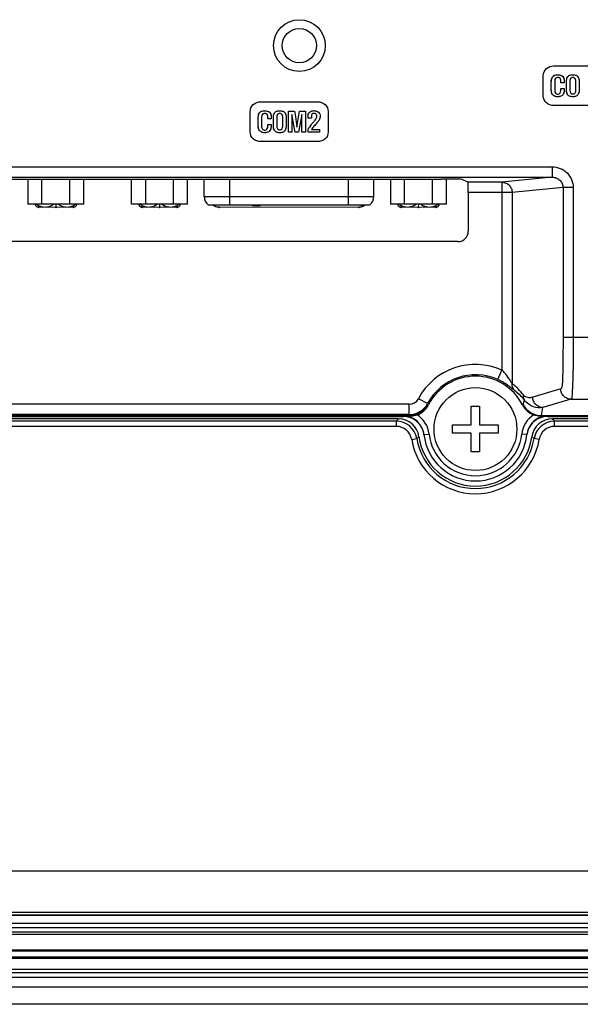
# Model space of a CAD drawing. Header units: millimetres. Extents: x 0 to 2577, y 0 to 841.
# Tile 19 of 68: x 991 to 1045, y 389 to 484. Entities that reach past the tile are written whole.
import ezdxf

# ---------------------------------------------------------------- set-up
doc = ezdxf.new("R2010")
doc.units = ezdxf.units.MM
for name, color, linetype in [('BASE_PCB_V00-SHAPE', 7, 'Continuous'), ('D_SUB_09P-SHAPE', 7, 'Continuous'), ('FRONT_CASE_12_DM_EX-SHAPE', 7, 'Continuous'), ('ISO7045-M4X12-4_8-SHAPE', 7, 'Continuous'), ('PROCESSING_MODULE_COVER-SHAPE', 7, 'Continuous'), ('REAR_CASE-12_DM-EX-SHAPE', 7, 'Continuous'), ('SEALING_GASKET_TOPR12_V2-SHAPE', 7, 'Continuous')]:
    doc.layers.add(name, color=color, linetype=linetype)

msp = doc.modelspace()

# ---------------------------------------------------------------- linework, layer by layer
at = {"layer": 'BASE_PCB_V00-SHAPE', "color": 7, "linetype": 'Continuous', "const_width": 0.119}
for points in [[(992.841, 466.456, 0.404408), (993.14, 466.166)], [(992.936, 466.456, 0.342387), (994.628, 466.456)], [(995.053, 466.456, 0.342387), (996.745, 466.456)], [(996.54, 466.166, 0.404408), (996.84, 466.456)], [(1002.841, 466.456, 0.404408), (1003.14, 466.166)], [(1002.936, 466.456, 0.342387), (1004.628, 466.456)], [(1005.053, 466.456, 0.342387), (1006.745, 466.456)], [(1006.54, 466.166, 0.404408), (1006.84, 466.456)], [(1009.944, 466.406, 0.178686), (1010.594, 466.166)], [(1024.087, 466.166, 0.178686), (1024.737, 466.406)], [(1027.841, 466.456, 0.404408), (1028.14, 466.166)], [(1027.936, 466.456, 0.342387), (1029.628, 466.456)], [(1030.053, 466.456, 0.342387), (1031.745, 466.456)], [(1031.54, 466.166, 0.404408), (1031.84, 466.456)]]:
    msp.add_lwpolyline(points, format="xyb", dxfattribs=at)
for points in [[(994.84, 466.166), (994.84, 466.456)], [(1004.84, 466.166), (1004.84, 466.456)], [(1029.84, 466.166), (1029.84, 466.456)], [(993.14, 466.166), (996.54, 466.166)], [(1006.54, 466.166), (1003.14, 466.166)], [(1010.594, 466.166), (1024.087, 466.166)], [(1028.14, 466.166), (1031.54, 466.166)]]:
    msp.add_lwpolyline(points, dxfattribs=at)
at = {"layer": 'BASE_PCB_V00-SHAPE', "color": 7, "linetype": 'Continuous'}
for centre in [(993.14, 466.166), (994.84, 466.166), (996.54, 466.166), (1003.14, 466.166), (1004.84, 466.166), (1006.54, 466.166), (1010.594, 466.166), (1024.087, 466.166), (1028.14, 466.166), (1029.84, 466.166), (1031.54, 466.166)]:
    msp.add_circle(centre, 0.05, dxfattribs=at)
for centre in [(992.84, 466.466), (996.84, 466.466), (1002.84, 466.466), (1006.84, 466.466), (1027.84, 466.466), (1031.84, 466.466)]:
    msp.add_arc(centre, 0.05, 203.77162, 336.22983, dxfattribs=at)
at = {"layer": 'D_SUB_09P-SHAPE', "color": 7, "linetype": 'Continuous'}
for p, q in [((992.128, 468.879), (992.128, 466.456)), ((993.482, 466.456), (993.482, 468.879)), ((996.189, 466.456), (996.189, 468.879)), ((997.543, 466.456), (997.543, 468.879)), ((1002.138, 466.456), (1002.138, 468.879)), ((1003.492, 468.879), (1003.492, 466.456)), ((1006.199, 466.456), (1006.199, 468.879)), ((1007.553, 466.456), (1007.553, 468.879)), ((1009.14, 467.206), (1009.14, 468.879)), ((1011.59, 468.879), (1011.59, 466.406)), ((1023.09, 466.406), (1023.09, 468.879)), ((1025.54, 467.206), (1025.54, 468.879)), ((1027.128, 468.879), (1027.128, 466.456)), ((1028.482, 466.456), (1028.482, 468.879)), ((1031.189, 466.456), (1031.189, 468.879)), ((1032.543, 466.456), (1032.543, 468.878)), ((997.543, 466.456), (992.128, 466.456)), ((1007.553, 466.456), (1002.138, 466.456)), ((1009.14, 467.206), (1025.54, 467.206)), ((1032.543, 466.456), (1027.128, 466.456)), ((1009.54, 466.406), (1025.141, 466.406)), ((1013.84, 466.306), (1013.84, 466.406)), ((1014.553, 466.306), (1013.84, 466.306)), ((1013.88, 466.306), (1013.88, 466.406)), ((1013.939, 466.306), (1013.939, 466.406)), ((1014.038, 466.306), (1014.038, 466.406)), ((1014.137, 466.306), (1014.137, 466.406)), ((1014.236, 466.306), (1014.236, 466.406)), ((1014.335, 466.306), (1014.335, 466.406)), ((1014.434, 466.306), (1014.434, 466.406)), ((1014.494, 466.306), (1014.494, 466.406)), ((1014.533, 466.306), (1014.533, 466.406)), ((1014.553, 466.306), (1014.553, 466.406)), ((1024.34, 466.306), (1024.34, 466.406)), ((1024.34, 466.306), (1024.578, 466.306)), ((1024.459, 466.306), (1024.459, 466.406)), ((1024.578, 466.406), (1024.578, 466.306))]:
    msp.add_line(p, q, dxfattribs=at)
for centre, start, end in [((1010.14, 467.206), 180, 233.1301), ((1024.54, 467.206), 306.8699, 0)]:
    msp.add_arc(centre, 1, start, end, dxfattribs=at)
at = {"layer": 'FRONT_CASE_12_DM_EX-SHAPE', "color": 7, "linetype": 'Continuous'}
for p, q in [((822.933, 397.857), (1113.748, 397.857)), ((874.829, 397.089), (1061.852, 397.089)), ((1126.342, 389.256), (810.339, 389.256))]:
    msp.add_line(p, q, dxfattribs=at)
at = {"layer": 'ISO7045-M4X12-4_8-SHAPE', "color": 7, "linetype": 'Continuous'}
for p, q in [((1034.94, 446.956), (1035.74, 446.956)), ((1034.94, 445.156), (1034.94, 446.956)), ((1035.74, 446.956), (1035.74, 445.156)), ((1033.14, 445.156), (1034.94, 445.156)), ((1033.14, 444.356), (1033.14, 445.156)), ((1035.74, 445.156), (1037.54, 445.156)), ((1037.54, 445.156), (1037.54, 444.356)), ((1034.94, 444.356), (1033.14, 444.356)), ((1034.94, 442.556), (1034.94, 444.356)), ((1037.54, 444.356), (1035.74, 444.356)), ((1035.74, 444.356), (1035.74, 442.556)), ((1035.74, 442.556), (1034.94, 442.556))]:
    msp.add_line(p, q, dxfattribs=at)
msp.add_circle((1035.34, 444.756), 4, dxfattribs=at)
at = {"layer": 'PROCESSING_MODULE_COVER-SHAPE', "color": 7, "linetype": 'Continuous'}
for p, q in [((1042.918, 479.803), (1048.395, 479.803)), ((1041.888, 476.891), (1041.888, 478.876)), ((1042.662, 477.587), (1042.662, 478.185)), ((1042.991, 478.351), (1042.991, 477.404)), ((1043.585, 478.168), (1043.585, 478.431)), ((1043.914, 478.168), (1043.585, 478.168)), ((1043.914, 478.36), (1043.914, 478.168)), ((1044.131, 477.519), (1044.131, 478.273)), ((1044.46, 478.382), (1044.46, 477.425)), ((1045.031, 477.434), (1045.031, 478.382)), ((1045.358, 478.273), (1045.358, 477.519)), ((1043.585, 477.611), (1043.914, 477.611)), ((1043.585, 477.423), (1043.585, 477.611)), ((1043.914, 477.611), (1043.914, 477.529)), ((1014.616, 476.333), (1020.093, 476.333)), ((1048.395, 475.965), (1042.918, 475.965)), ((1013.586, 473.421), (1013.586, 475.406)), ((1017.28, 475.436), (1017.867, 475.436)), ((1017.28, 473.391), (1017.28, 475.436)), ((1017.94, 473.391), (1017.609, 475.105)), ((1017.609, 475.105), (1017.609, 473.391)), ((1017.867, 475.436), (1017.957, 474.917)), ((1018.1, 473.89), (1018.34, 475.436)), ((1018.589, 475.105), (1018.265, 473.391)), ((1018.34, 475.436), (1018.918, 475.436)), ((1018.589, 473.391), (1018.589, 475.105)), ((1018.918, 475.436), (1018.918, 473.391)), ((1021.122, 475.406), (1021.122, 473.421)), ((1014.365, 474.117), (1014.365, 474.714)), ((1014.694, 474.881), (1014.694, 473.934)), ((1015.289, 474.698), (1015.289, 474.961)), ((1015.618, 474.698), (1015.289, 474.698)), ((1015.289, 474.141), (1015.618, 474.141)), ((1015.289, 473.953), (1015.289, 474.141)), ((1015.618, 474.891), (1015.618, 474.698)), ((1015.618, 474.141), (1015.618, 474.059)), ((1015.834, 474.049), (1015.834, 474.804)), ((1016.163, 474.912), (1016.163, 473.955)), ((1016.735, 473.965), (1016.735, 474.912)), ((1017.061, 474.804), (1017.061, 474.049)), ((1017.957, 474.917), (1018.1, 473.89)), ((1019.174, 474.74), (1019.174, 474.82)), ((1019.496, 474.74), (1019.174, 474.74)), ((1019.496, 474.936), (1019.496, 474.74)), ((1017.609, 473.391), (1017.28, 473.391)), ((1018.265, 473.391), (1017.94, 473.391)), ((1018.918, 473.391), (1018.589, 473.391)), ((1019.174, 473.391), (1019.174, 473.685)), ((1020.298, 473.391), (1019.174, 473.391)), ((1019.499, 473.654), (1020.298, 473.654)), ((1020.298, 473.654), (1020.298, 473.391)), ((1020.093, 472.495), (1014.616, 472.495)), ((883.176, 470.054), (1042.756, 470.054)), ((1042.756, 470.054), (1042.756, 469.054)), ((883.176, 469.054), (1042.756, 469.054)), ((932.605, 468.879), (1032.076, 468.879)), ((1034.619, 468.573), (1034.074, 468.846)), ((1037.901, 468.573), (1034.619, 468.573)), ((1042.756, 469.054), (1037.901, 468.573)), ((1037.901, 468.573), (1037.901, 450.444)), ((1038.886, 467.574), (1034.653, 467.574)), ((1034.653, 467.574), (1034.653, 463.843)), ((1043.796, 468.06), (1038.886, 467.574)), ((1038.886, 467.574), (1038.886, 449.128)), ((1044.781, 468.06), (1043.796, 468.06)), ((1043.796, 468.06), (1043.796, 453.626)), ((1044.781, 468.06), (1044.781, 453.626)), ((1033.654, 462.844), (966.027, 462.844)), ((1043.796, 453.626), (1061.47, 453.626)), ((1037.491, 449.533), (1037.901, 450.444)), ((1043.578, 448.633), (1040.877, 447.83)), ((1030.714, 447.214), (1029.831, 447.683)), ((1044.563, 447.634), (1041.862, 446.832)), ((1044.563, 447.634), (1064.34, 447.634)), ((1028.949, 447.152), (923.68, 447.152)), ((1028.949, 446.153), (1028.949, 447.152)), ((1030.807, 447.102), (1030.746, 447.136)), ((1039.935, 447.136), (1039.874, 447.102)), ((907.71, 446.056), (1028.971, 446.056)), ((908.296, 445.969), (1028.385, 445.969)), ((1028.949, 446.153), (923.68, 446.153)), ((1029.036, 446.018), (1028.97, 446.056)), ((1041.711, 446.056), (1041.645, 446.018)), ((1041.71, 446.056), (1064.34, 446.056)), ((1042.296, 445.969), (1064.34, 445.969)), ((1030.369, 444.225), (1030.866, 444.278)), ((1040.312, 444.225), (1039.815, 444.278))]:
    msp.add_line(p, q, dxfattribs=at)
for radius in [2.5, 1.65]:
    msp.add_circle((1018.34, 481.756), radius, dxfattribs=at)
for centre, radius, start, end in [((1022.652, 471.567), 4.072, 141.97664, 148.65935), ((1024.993, 469.663), 6.791, 140.56873, 144.00443), ((1035.34, 444.756), 6.238, 65.76202, 152.02271), ((1035.34, 444.756), 5.239, 65.76202, 152.02271), ((1035.34, 444.756), 5.105, 27.35574, 152.64426), ((1035.552, 444.684), 5.555, 37.34013, 53.12092), ((1036.513, 444.693), 4.578, 38.57599, 54.80397), ((1028.949, 448.151), 0.999, 270.00832, 332.04063), ((1032.339, 450.266), 8.216, 337.60895, 340.68011), ((1028.948, 448.153), 2, 270.01771, 331.98181), ((1028.969, 448.058), 2.002, 270.07262, 332.57284), ((1029.031, 448.021), 1.999, 289.52103, 332.64207), ((1038.208, 450.212), 8.072, 201.8062, 202.40183), ((1041.65, 448.021), 1.999, 207.35793, 250.47898), ((1041.712, 448.058), 2.002, 207.42714, 269.96988), ((1030.524, 448.656), 11.483, 346.91419, 350.85817), ((1028.38, 444.013), 2, 41.11619, 89.99692), ((1035.34, 446.756), 7, 186.0945, 186.45509), ((1028.385, 443.969), 2, 37.72435, 89.99765), ((1040.001, 448.622), 11.324, 192.59237, 193.09615), ((1028.379, 444.012), 2.501, 6.10108, 58.15193), ((1042.301, 444.012), 2.501, 121.84808, 173.89889), ((1042.296, 443.969), 2, 90.00235, 142.27565), ((1042.301, 444.013), 2, 90.00306, 138.88369), ((1039.443, 133.348), 312.678, 89.47625, 89.59644), ((1035.34, 446.756), 7, 353.54491, 353.9055), ((1028.379, 444.012), 2.001, 6.09997, 41.11755), ((1042.302, 444.012), 2.001, 138.88264, 173.89985), ((1028.382, 443.968), 2.003, 7.36332, 11.66362), ((1028.392, 443.97), 1.992, 6.4603, 7.36069), ((1035.34, 444.756), 5, 186.10077, 353.89923), ((1035.34, 444.756), 4.5, 186.10077, 353.89923), ((1042.288, 443.97), 1.992, 172.63931, 173.5397), ((1042.299, 443.968), 2.003, 168.33638, 172.63668)]:
    msp.add_arc(centre, radius, start, end, dxfattribs=at)
for centre, major_axis, ratio, start_param, end_param in [((1032.076, 468.844), (2, 0), 0.017455, 0.034907, 1.570796), ((1034.618, 467.574), (0, 1), 0.034921, -1.570796, -0.017453), ((1033.653, 463.844), (-0.708, 0.708), 0.998783, -3.926382, -2.356803)]:
    msp.add_ellipse(centre, major_axis=major_axis, ratio=ratio, start_param=start_param, end_param=end_param, dxfattribs=at)
for points, knots in [([(1041.888, 478.876), (1041.888, 479.116), (1042.134, 479.629), (1042.659, 479.803), (1042.918, 479.803)], [0, 0, 0, 0, 0.481277, 1, 1, 1, 1]), ([(1042.662, 478.185), (1042.662, 478.371), (1042.679, 478.674), (1042.985, 478.926), (1043.178, 478.948), (1043.28, 478.948)], [0, 0, 0, 0, 0.498287, 0.72818, 1, 1, 1, 1]), ([(1042.782, 478.73), (1042.855, 478.838), (1043.041, 478.938), (1043.226, 478.948), (1043.28, 478.948)], [0, 0, 0, 0, 0.707124, 1, 1, 1, 1]), ([(1043.28, 478.948), (1043.334, 478.948), (1043.513, 478.939), (1043.699, 478.865), (1043.783, 478.77)], [0, 0, 0, 0, 0.297866, 1, 1, 1, 1]), ([(1043.28, 478.948), (1043.458, 478.948), (1043.832, 478.863), (1043.914, 478.504), (1043.914, 478.36)], [0, 0, 0, 0, 0.553853, 1, 1, 1, 1]), ([(1044.131, 478.273), (1044.13, 478.358), (1044.139, 478.51), (1044.216, 478.743), (1044.383, 478.887), (1044.576, 478.94), (1044.743, 478.952), (1044.911, 478.94), (1045.102, 478.886), (1045.271, 478.743), (1045.347, 478.509), (1045.358, 478.358), (1045.358, 478.273)], [0, 0, 0, 0, 0.12142, 0.21637, 0.34397, 0.416543, 0.500598, 0.583367, 0.655326, 0.783515, 0.879128, 1, 1, 1, 1]), ([(1042.662, 478.185), (1042.662, 478.242), (1042.669, 478.427), (1042.709, 478.622), (1042.782, 478.73)], [0, 0, 0, 0, 0.305245, 1, 1, 1, 1]), ([(1043.585, 478.431), (1043.585, 478.493), (1043.547, 478.599), (1043.417, 478.669), (1043.293, 478.683), (1043.167, 478.668), (1043.023, 478.572), (1042.991, 478.436), (1042.991, 478.351)], [0, 0, 0, 0, 0.199867, 0.31945, 0.462229, 0.601422, 0.724267, 1, 1, 1, 1]), ([(1043.783, 478.77), (1043.852, 478.693), (1043.907, 478.546), (1043.914, 478.402), (1043.914, 478.36)], [0, 0, 0, 0, 0.713458, 1, 1, 1, 1]), ([(1045.031, 478.382), (1045.031, 478.452), (1044.996, 478.567), (1044.871, 478.663), (1044.745, 478.682), (1044.617, 478.662), (1044.492, 478.565), (1044.46, 478.45), (1044.46, 478.382)], [0, 0, 0, 0, 0.232174, 0.360051, 0.497801, 0.641922, 0.774535, 1, 1, 1, 1]), ([(1045.264, 478.713), (1045.28, 478.686), (1045.344, 478.548), (1045.358, 478.393), (1045.358, 478.273)], [0, 0, 0, 0, 0.209772, 1, 1, 1, 1]), ([(1042.782, 477.026), (1042.76, 477.056), (1042.673, 477.231), (1042.662, 477.432), (1042.662, 477.587)], [0, 0, 0, 0, 0.194069, 1, 1, 1, 1]), ([(1043.914, 477.529), (1043.914, 477.431), (1043.902, 477.256), (1043.809, 477.009), (1043.635, 476.874), (1043.454, 476.826), (1043.294, 476.815), (1043.133, 476.826), (1042.947, 476.872), (1042.761, 477.008), (1042.673, 477.282), (1042.662, 477.475), (1042.662, 477.587)], [0, 0, 0, 0, 0.131486, 0.233324, 0.346167, 0.410176, 0.483542, 0.560134, 0.626326, 0.740201, 0.849239, 1, 1, 1, 1]), ([(1042.991, 477.404), (1042.991, 477.32), (1043.026, 477.186), (1043.166, 477.088), (1043.291, 477.068), (1043.415, 477.087), (1043.559, 477.19), (1043.585, 477.333), (1043.585, 477.423)], [0, 0, 0, 0, 0.249426, 0.367022, 0.492953, 0.617864, 0.731707, 1, 1, 1, 1]), ([(1043.914, 477.529), (1043.914, 477.476), (1043.907, 477.305), (1043.865, 477.126), (1043.795, 477.028)], [0, 0, 0, 0, 0.30183, 1, 1, 1, 1]), ([(1044.222, 477.061), (1044.206, 477.088), (1044.142, 477.232), (1044.131, 477.394), (1044.131, 477.519)], [0, 0, 0, 0, 0.201445, 1, 1, 1, 1]), ([(1045.358, 477.519), (1045.357, 477.43), (1045.346, 477.273), (1045.273, 477.032), (1045.104, 476.884), (1044.911, 476.829), (1044.744, 476.817), (1044.576, 476.829), (1044.382, 476.884), (1044.214, 477.031), (1044.14, 477.272), (1044.131, 477.43), (1044.131, 477.519)], [0, 0, 0, 0, 0.124585, 0.220668, 0.347143, 0.417934, 0.499463, 0.581892, 0.653169, 0.779434, 0.87439, 1, 1, 1, 1]), ([(1044.46, 477.425), (1044.46, 477.349), (1044.488, 477.224), (1044.611, 477.103), (1044.749, 477.078), (1044.887, 477.101), (1045.013, 477.226), (1045.031, 477.355), (1045.031, 477.434)], [0, 0, 0, 0, 0.229828, 0.359116, 0.494409, 0.635009, 0.763357, 1, 1, 1, 1]), ([(1045.358, 477.519), (1045.357, 477.472), (1045.351, 477.316), (1045.319, 477.155), (1045.264, 477.061)], [0, 0, 0, 0, 0.301221, 1, 1, 1, 1]), ([(1013.586, 475.406), (1013.586, 475.646), (1013.832, 476.159), (1014.357, 476.333), (1014.616, 476.333)], [0, 0, 0, 0, 0.481277, 1, 1, 1, 1]), ([(1020.093, 476.333), (1020.352, 476.333), (1020.876, 476.158), (1021.122, 475.646), (1021.122, 475.406)], [0, 0, 0, 0, 0.518669, 1, 1, 1, 1]), ([(1042.918, 475.965), (1042.659, 475.965), (1042.134, 476.138), (1041.888, 476.65), (1041.888, 476.891)], [0, 0, 0, 0, 0.518682, 1, 1, 1, 1]), ([(1014.365, 474.714), (1014.365, 474.9), (1014.384, 475.203), (1014.687, 475.459), (1014.882, 475.478), (1014.984, 475.478)], [0, 0, 0, 0, 0.497995, 0.729012, 1, 1, 1, 1]), ([(1014.365, 474.714), (1014.365, 474.772), (1014.373, 474.957), (1014.413, 475.152), (1014.485, 475.26)], [0, 0, 0, 0, 0.305671, 1, 1, 1, 1]), ([(1014.485, 475.26), (1014.559, 475.368), (1014.745, 475.468), (1014.929, 475.478), (1014.984, 475.478)], [0, 0, 0, 0, 0.706884, 1, 1, 1, 1]), ([(1015.289, 474.961), (1015.289, 475.023), (1015.251, 475.129), (1015.121, 475.199), (1014.997, 475.213), (1014.87, 475.198), (1014.726, 475.102), (1014.694, 474.966), (1014.694, 474.881)], [0, 0, 0, 0, 0.199857, 0.319504, 0.462257, 0.601442, 0.724281, 1, 1, 1, 1]), ([(1014.984, 475.478), (1015.037, 475.478), (1015.216, 475.469), (1015.403, 475.395), (1015.487, 475.3)], [0, 0, 0, 0, 0.297714, 1, 1, 1, 1]), ([(1014.984, 475.478), (1015.161, 475.478), (1015.536, 475.393), (1015.618, 475.034), (1015.618, 474.891)], [0, 0, 0, 0, 0.554095, 1, 1, 1, 1]), ([(1015.487, 475.3), (1015.556, 475.223), (1015.611, 475.076), (1015.618, 474.932), (1015.618, 474.891)], [0, 0, 0, 0, 0.713696, 1, 1, 1, 1]), ([(1015.834, 474.804), (1015.834, 474.889), (1015.843, 475.04), (1015.92, 475.273), (1016.087, 475.417), (1016.28, 475.47), (1016.447, 475.483), (1016.614, 475.47), (1016.805, 475.416), (1016.974, 475.273), (1017.051, 475.04), (1017.061, 474.888), (1017.061, 474.804)], [0, 0, 0, 0, 0.121299, 0.216272, 0.343996, 0.416591, 0.500665, 0.583358, 0.655292, 0.783588, 0.879175, 1, 1, 1, 1]), ([(1016.735, 474.912), (1016.735, 474.982), (1016.699, 475.098), (1016.575, 475.193), (1016.448, 475.212), (1016.321, 475.193), (1016.196, 475.095), (1016.163, 474.98), (1016.163, 474.912)], [0, 0, 0, 0, 0.23205, 0.360162, 0.498385, 0.642363, 0.774295, 1, 1, 1, 1]), ([(1016.967, 475.243), (1016.984, 475.216), (1017.048, 475.079), (1017.061, 474.923), (1017.061, 474.804)], [0, 0, 0, 0, 0.209842, 1, 1, 1, 1]), ([(1019.174, 474.82), (1019.174, 474.913), (1019.187, 475.08), (1019.275, 475.311), (1019.436, 475.43), (1019.594, 475.472), (1019.728, 475.482), (1019.863, 475.473), (1020.023, 475.438), (1020.191, 475.345), (1020.321, 475.161), (1020.343, 475.017), (1020.343, 474.942)], [0, 0, 0, 0, 0.146976, 0.261512, 0.37904, 0.444408, 0.518322, 0.590941, 0.656734, 0.775714, 0.883733, 1, 1, 1, 1]), ([(1019.55, 475.147), (1019.519, 475.107), (1019.499, 475.031), (1019.496, 474.958), (1019.496, 474.936)], [0, 0, 0, 0, 0.695771, 1, 1, 1, 1]), ([(1019.927, 474.665), (1019.955, 474.708), (1020.002, 474.792), (1020.027, 474.932), (1020.015, 475.053), (1019.968, 475.158), (1019.867, 475.214), (1019.751, 475.223), (1019.635, 475.213), (1019.566, 475.168), (1019.542, 475.137), (1019.539, 475.132)], [0, 0, 0, 0, 0.158211, 0.290721, 0.427166, 0.528621, 0.628526, 0.760481, 0.881668, 0.980616, 1, 1, 1, 1]), ([(1019.959, 475.152), (1019.938, 475.176), (1019.867, 475.214), (1019.751, 475.223), (1019.635, 475.213), (1019.571, 475.172), (1019.55, 475.147)], [0, 0, 0, 0, 0.221031, 0.512969, 0.781085, 1, 1, 1, 1]), ([(1020.185, 475.328), (1020.236, 475.282), (1020.321, 475.161), (1020.352, 474.952), (1020.326, 474.75), (1020.274, 474.631), (1020.241, 474.576)], [0, 0, 0, 0, 0.253472, 0.526298, 0.763277, 1, 1, 1, 1]), ([(1014.485, 473.556), (1014.464, 473.586), (1014.377, 473.761), (1014.365, 473.962), (1014.365, 474.117)], [0, 0, 0, 0, 0.193993, 1, 1, 1, 1]), ([(1015.618, 474.059), (1015.618, 473.961), (1015.606, 473.787), (1015.512, 473.539), (1015.339, 473.404), (1015.157, 473.356), (1014.998, 473.345), (1014.836, 473.356), (1014.65, 473.402), (1014.465, 473.538), (1014.377, 473.812), (1014.365, 474.005), (1014.365, 474.117)], [0, 0, 0, 0, 0.131457, 0.233163, 0.346129, 0.410152, 0.483515, 0.560103, 0.626304, 0.740217, 0.849193, 1, 1, 1, 1]), ([(1015.618, 474.059), (1015.618, 474.007), (1015.611, 473.835), (1015.569, 473.656), (1015.498, 473.558)], [0, 0, 0, 0, 0.30201, 1, 1, 1, 1]), ([(1019.445, 474.075), (1019.46, 474.096), (1019.54, 474.196), (1019.624, 474.294), (1019.692, 474.371)], [0, 0, 0, 0, 0.201013, 1, 1, 1, 1]), ([(1019.692, 474.371), (1019.719, 474.403), (1019.8, 474.498), (1019.882, 474.594), (1019.927, 474.665)], [0, 0, 0, 0, 0.332887, 1, 1, 1, 1]), ([(1019.959, 474.221), (1019.938, 474.197), (1019.867, 474.116), (1019.797, 474.034), (1019.748, 473.976)], [0, 0, 0, 0, 0.298264, 1, 1, 1, 1]), ([(1020.241, 474.576), (1020.229, 474.554), (1020.144, 474.428), (1020.043, 474.315), (1019.959, 474.221)], [0, 0, 0, 0, 0.170112, 1, 1, 1, 1]), ([(1020.343, 474.942), (1020.343, 474.878), (1020.326, 474.75), (1020.274, 474.631), (1020.241, 474.576)], [0, 0, 0, 0, 0.500271, 1, 1, 1, 1]), ([(1014.616, 472.495), (1014.357, 472.495), (1013.832, 472.668), (1013.586, 473.181), (1013.586, 473.421)], [0, 0, 0, 0, 0.518648, 1, 1, 1, 1]), ([(1014.694, 473.934), (1014.694, 473.851), (1014.73, 473.717), (1014.87, 473.618), (1014.995, 473.599), (1015.119, 473.617), (1015.263, 473.72), (1015.289, 473.863), (1015.289, 473.953)], [0, 0, 0, 0, 0.249107, 0.36678, 0.492691, 0.617552, 0.731372, 1, 1, 1, 1]), ([(1015.212, 473.694), (1015.253, 473.744), (1015.285, 473.836), (1015.289, 473.927), (1015.289, 473.953)], [0, 0, 0, 0, 0.710995, 1, 1, 1, 1]), ([(1015.926, 473.591), (1015.91, 473.618), (1015.845, 473.762), (1015.834, 473.924), (1015.834, 474.049)], [0, 0, 0, 0, 0.201404, 1, 1, 1, 1]), ([(1017.061, 474.049), (1017.061, 473.961), (1017.05, 473.803), (1016.976, 473.562), (1016.807, 473.414), (1016.615, 473.359), (1016.447, 473.347), (1016.28, 473.359), (1016.086, 473.414), (1015.918, 473.561), (1015.844, 473.802), (1015.834, 473.96), (1015.834, 474.049)], [0, 0, 0, 0, 0.124647, 0.220813, 0.347202, 0.417968, 0.499411, 0.581822, 0.653084, 0.779323, 0.874336, 1, 1, 1, 1]), ([(1016.163, 473.955), (1016.163, 473.879), (1016.192, 473.754), (1016.314, 473.633), (1016.452, 473.609), (1016.59, 473.631), (1016.717, 473.756), (1016.735, 473.886), (1016.735, 473.965)], [0, 0, 0, 0, 0.229754, 0.358814, 0.493813, 0.634837, 0.762924, 1, 1, 1, 1]), ([(1017.061, 474.049), (1017.061, 474.002), (1017.054, 473.846), (1017.022, 473.686), (1016.967, 473.591)], [0, 0, 0, 0, 0.301279, 1, 1, 1, 1]), ([(1021.122, 473.421), (1021.122, 473.181), (1020.877, 472.668), (1020.352, 472.495), (1020.093, 472.495)], [0, 0, 0, 0, 0.481406, 1, 1, 1, 1]), ([(1042.756, 470.054), (1043.018, 470.054), (1043.546, 469.952), (1044.219, 469.513), (1044.674, 468.85), (1044.781, 468.321), (1044.781, 468.06)], [0, 0, 0, 0, 0.250065, 0.500085, 0.750051, 1, 1, 1, 1]), ([(1037.901, 468.573), (1038.029, 468.573), (1038.289, 468.52), (1038.615, 468.297), (1038.834, 467.965), (1038.886, 467.703), (1038.886, 467.574)], [0, 0, 0, 0, 0.248169, 0.497535, 0.748345, 1, 1, 1, 1]), ([(1042.756, 469.054), (1042.888, 469.054), (1043.155, 469.007), (1043.501, 468.794), (1043.74, 468.462), (1043.797, 468.193), (1043.796, 468.06)], [0, 0, 0, 0, 0.248616, 0.498093, 0.748691, 1, 1, 1, 1]), ([(1043.796, 453.626), (1043.796, 453.394), (1043.796, 452.929), (1043.794, 452.232), (1043.789, 451.536), (1043.781, 450.841), (1043.771, 450.264), (1043.757, 449.805), (1043.744, 449.47), (1043.723, 449.141), (1043.704, 448.878), (1043.653, 448.656), (1043.578, 448.633)], [0, 0, 0, 0, 0.138731, 0.277438, 0.416069, 0.554489, 0.692325, 0.760704, 0.828244, 0.893843, 0.95302, 1, 1, 1, 1]), ([(1044.781, 453.626), (1044.781, 453.331), (1044.781, 452.74), (1044.777, 451.855), (1044.769, 450.971), (1044.755, 450.093), (1044.735, 449.369), (1044.711, 448.808), (1044.691, 448.424), (1044.672, 448.099), (1044.659, 447.878), (1044.636, 447.751), (1044.615, 447.683), (1044.586, 447.644), (1044.563, 447.634)], [0, 0, 0, 0, 0.147193, 0.294341, 0.441317, 0.587729, 0.732107, 0.801942, 0.867521, 0.923857, 0.96438, 0.977946, 0.987753, 1, 1, 1, 1]), ([(1038.886, 449.128), (1038.864, 449.161), (1038.816, 449.247), (1038.697, 449.452), (1038.51, 449.749), (1038.237, 450.11), (1038.02, 450.338), (1037.901, 450.444)], [0, 0, 0, 0, 0.072324, 0.178522, 0.431622, 0.70957, 1, 1, 1, 1]), ([(1039.152, 448.434), (1039.125, 448.453), (1039.06, 448.509), (1038.877, 448.664), (1038.56, 448.919), (1038.077, 449.242), (1037.698, 449.44), (1037.491, 449.533)], [0, 0, 0, 0, 0.049044, 0.128859, 0.359761, 0.659078, 1, 1, 1, 1]), ([(1039.152, 448.434), (1039.065, 448.525), (1038.926, 448.745), (1038.883, 449.001), (1038.886, 449.128)], [0, 0, 0, 0, 0.497979, 1, 1, 1, 1]), ([(1044.563, 447.634), (1044.435, 447.636), (1044.177, 447.69), (1043.851, 447.913), (1043.632, 448.243), (1043.579, 448.504), (1043.578, 448.633)], [0, 0, 0, 0, 0.248116, 0.497744, 0.748689, 1, 1, 1, 1]), ([(1040.092, 447.548), (1040.027, 447.661), (1039.972, 447.835), (1039.967, 448.01), (1039.969, 448.054)], [0, 0, 0, 0, 0.747172, 1, 1, 1, 1]), ([(1040.877, 447.83), (1040.731, 447.787), (1040.49, 447.761), (1040.171, 447.859), (1040.028, 447.976), (1039.969, 448.054)], [0, 0, 0, 0, 0.462155, 0.703678, 1, 1, 1, 1]), ([(1041.862, 446.832), (1041.564, 446.786), (1041.076, 446.815), (1040.469, 447.111), (1040.204, 447.38), (1040.092, 447.548)], [0, 0, 0, 0, 0.451289, 0.698062, 1, 1, 1, 1]), ([(1041.862, 446.832), (1041.734, 446.833), (1041.476, 446.887), (1041.15, 447.11), (1040.931, 447.44), (1040.878, 447.701), (1040.877, 447.83)], [0, 0, 0, 0, 0.248116, 0.497744, 0.748689, 1, 1, 1, 1]), ([(1028.38, 446.013), (1028.434, 446.013), (1028.653, 446.015), (1028.871, 446.017), (1029.036, 446.018)], [0, 0, 0, 0, 0.246839, 1, 1, 1, 1]), ([(1029.036, 446.018), (1029.09, 446.018), (1029.315, 446.03), (1029.538, 446.079), (1029.699, 446.136)], [0, 0, 0, 0, 0.242468, 1, 1, 1, 1]), ([(1040.982, 446.136), (1041.037, 446.117), (1041.252, 446.05), (1041.478, 446.019), (1041.645, 446.018)], [0, 0, 0, 0, 0.260224, 1, 1, 1, 1])]:
    msp.add_open_spline(points, degree=3, knots=knots, dxfattribs=at)
for points in [[(1043.071, 478.593), (1043.013, 478.531), (1042.991, 478.436), (1042.991, 478.351)], [(1043.585, 478.431), (1043.585, 478.493), (1043.561, 478.56), (1043.517, 478.603)], [(1044.523, 478.577), (1044.481, 478.523), (1044.46, 478.45), (1044.46, 478.382)], [(1045.031, 478.382), (1045.031, 478.452), (1045.009, 478.528), (1044.963, 478.581)], [(1042.991, 477.404), (1042.991, 477.32), (1043.015, 477.229), (1043.071, 477.166)], [(1043.508, 477.164), (1043.566, 477.233), (1043.585, 477.333), (1043.585, 477.423)], [(1044.46, 477.425), (1044.46, 477.349), (1044.479, 477.268), (1044.521, 477.204)], [(1044.977, 477.204), (1045.019, 477.271), (1045.031, 477.355), (1045.031, 477.434)], [(1014.774, 475.123), (1014.717, 475.061), (1014.694, 474.966), (1014.694, 474.881)], [(1015.289, 474.961), (1015.289, 475.023), (1015.265, 475.09), (1015.221, 475.133)], [(1016.227, 475.107), (1016.184, 475.053), (1016.163, 474.98), (1016.163, 474.912)], [(1016.735, 474.912), (1016.735, 474.982), (1016.712, 475.058), (1016.666, 475.112)], [(1019.539, 475.132), (1019.502, 475.078), (1019.496, 475.002), (1019.496, 474.936)], [(1014.694, 473.934), (1014.694, 473.851), (1014.719, 473.759), (1014.774, 473.697)], [(1016.163, 473.955), (1016.163, 473.879), (1016.182, 473.798), (1016.224, 473.734)], [(1016.681, 473.734), (1016.722, 473.801), (1016.735, 473.886), (1016.735, 473.965)], [(1030.344, 444.373), (1030.283, 444.668), (1030.151, 444.955), (1029.967, 445.193)], [(1040.714, 445.193), (1040.53, 444.955), (1040.398, 444.668), (1040.337, 444.373)]]:
    msp.add_open_spline(points, degree=3, dxfattribs=at)
at = {"layer": 'REAR_CASE-12_DM-EX-SHAPE', "color": 7, "linetype": 'Continuous'}
for p, q in [((1027.91, 445.756), (908.771, 445.756)), ((1064.34, 445.756), (1042.771, 445.756)), ((1027.705, 445.519), (908.976, 445.519)), ((1027.705, 445.02), (908.976, 445.02)), ((1027.705, 445.02), (1027.705, 445.519)), ((1064.34, 445.519), (1042.976, 445.519)), ((1042.976, 445.02), (1042.976, 445.519)), ((1064.34, 445.02), (1042.976, 445.02)), ((1029.184, 443.761), (1029.677, 443.841)), ((1041.497, 443.761), (1041.004, 443.841)), ((826.01, 402.135), (1110.671, 402.135)), ((823.216, 398.14), (1113.465, 398.14)), ((822.959, 397.883), (1113.722, 397.883))]:
    msp.add_line(p, q, dxfattribs=at)
for centre, radius, start, end in [((1045.457, 430.408), 23.312, 138.82497, 139.59501), ((1027.91, 443.76), 1.996, 7.62416, 90.01978), ((1042.77, 443.76), 1.996, 89.98022, 172.37584), ((1025.224, 430.408), 23.312, 40.405, 41.17503), ((1027.704, 443.521), 1.998, 9.20805, 89.97596), ((1027.706, 443.522), 1.497, 9.16537, 90.01864), ((1042.977, 443.521), 1.998, 90.02404, 170.79194), ((1042.975, 443.522), 1.497, 89.98136, 170.83463), ((1035.34, 444.756), 6.237, 189.18402, 350.81598), ((1039.182, 433.082), 14.356, 130.33854, 131.46079), ((1035.34, 444.756), 5.737, 189.18402, 350.81598), ((1035.34, 444.756), 5.5, 187.64394, 352.35606), ((1031.499, 433.082), 14.356, 48.53921, 49.66146)]:
    msp.add_arc(centre, radius, start, end, dxfattribs=at)
at = {"layer": 'SEALING_GASKET_TOPR12_V2-SHAPE', "color": 7, "linetype": 'Continuous'}
for p, q in [((874.785, 396.253), (1061.896, 396.253)), ((874.806, 396.656), (1061.875, 396.656)), ((874.772, 396.008), (1061.909, 396.008)), ((816.44, 394.505), (1120.24, 394.505)), ((816.44, 394.4), (1120.24, 394.4)), ((816.44, 393.836), (1120.24, 393.836)), ((816.44, 393.72), (1120.24, 393.72)), ((816.44, 392.637), (1120.24, 392.637)), ((816.44, 392.319), (1120.24, 392.319)), ((816.44, 391.886), (1120.24, 391.886)), ((816.44, 390.956), (1120.24, 390.956))]:
    msp.add_line(p, q, dxfattribs=at)

doc.saveas('drawing.dxf')
